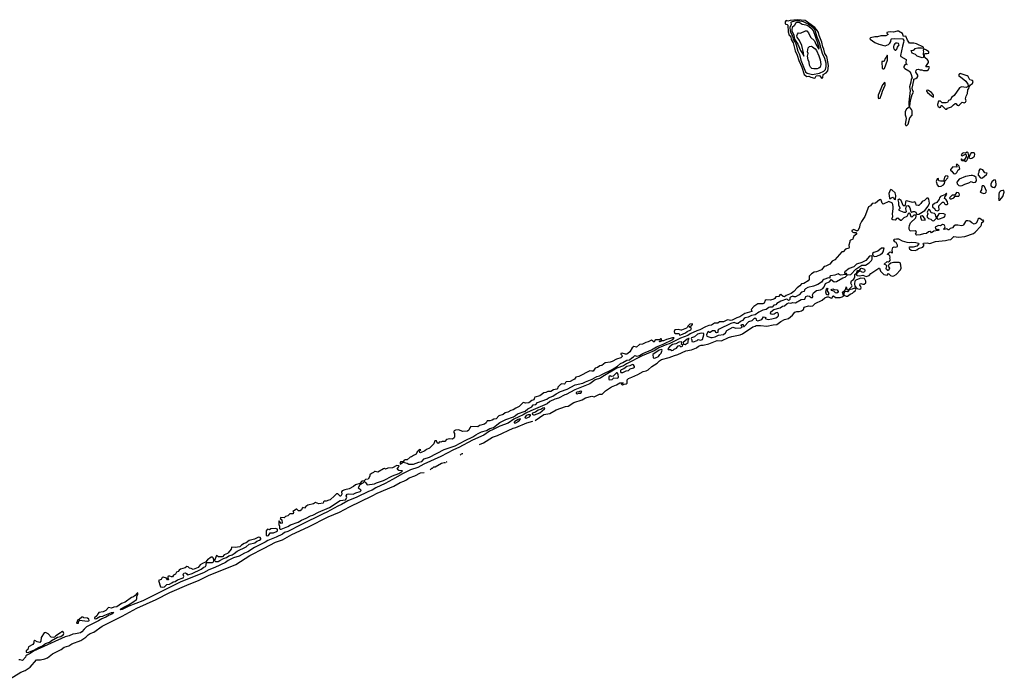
# Model space of a CAD drawing. Extents: x 2701205 to 2963787, y 496209 to 720276.
# Tile 137 of 154: x 2948319 to 2963787, y 529879 to 540249. Entities that reach past the tile are written whole.
import ezdxf

# ---------------------------------------------------------------- set-up
doc = ezdxf.new("R2010")
doc.units = 0

msp = doc.modelspace()

# ---------------------------------------------------------------- linework, layer by layer
at = {"layer": '0CON05XD'}
for points in [[(2960915, 539329), (2960935, 539333), (2960941, 539385), (2960987, 539413), (2961012, 539445), (2961026, 539525), (2961022, 539562), (2960999, 539669), (2960965, 539719), (2960952, 539785), (2960935, 539821), (2960918, 539895), (2960878, 540002), (2960869, 540045), (2960837, 540097), (2960808, 540128), (2960658, 540238), (2960535, 540249), (2960423, 540237), (2960388, 540228), (2960365, 540237), (2960355, 540232), (2960346, 540215), (2960344, 540184), (2960355, 540177), (2960375, 540175), (2960385, 540164), (2960389, 540059), (2960408, 540008), (2960424, 539995), (2960435, 539979), (2960438, 539938), (2960470, 539885), (2960501, 539761), (2960535, 539691), (2960558, 539608), (2960605, 539501), (2960645, 539385), (2960685, 539357), (2960715, 539363), (2960745, 539348), (2960805, 539332), (2960815, 539336), (2960833, 539365), (2960872, 539372), (2960887, 539365), (2960915, 539329)], [(2960775, 539385), (2960881, 539409), (2960951, 539439), (2960976, 539464), (2960990, 539515), (2960986, 539566), (2960967, 539637), (2960931, 539715), (2960882, 539885), (2960845, 539976), (2960810, 540095), (2960792, 540115), (2960705, 540177), (2960634, 540215), (2960575, 540228), (2960535, 540229), (2960493, 540225), (2960441, 540209), (2960433, 540205), (2960436, 540175), (2960420, 540125), (2960421, 540075), (2960431, 540041), (2960458, 539995), (2960468, 539945), (2960480, 539920), (2960500, 539895), (2960517, 539855), (2960543, 539755), (2960571, 539701), (2960592, 539615), (2960665, 539430), (2960688, 539408), (2960775, 539385)], [(2960635, 539674), (2960634, 539726), (2960606, 539845), (2960570, 539920), (2960531, 539975), (2960529, 539995), (2960537, 540023), (2960555, 540041), (2960585, 540038), (2960665, 540075), (2960685, 540074), (2960713, 540043), (2960744, 539974), (2960805, 539915), (2960824, 539865), (2960875, 539783), (2960876, 539804), (2960855, 539879), (2960787, 540075), (2960775, 540095), (2960701, 540155), (2960675, 540165), (2960613, 540173), (2960564, 540205), (2960528, 540205), (2960508, 540195), (2960490, 540160), (2960456, 540124), (2960448, 540095), (2960450, 540075), (2960478, 540008), (2960489, 539945), (2960544, 539865), (2960587, 539765), (2960632, 539692), (2960635, 539674)], [(2962305, 538890), (2962314, 538976), (2962341, 539075), (2962358, 539112), (2962344, 539145), (2962340, 539175), (2962367, 539295), (2962364, 539316), (2962395, 539322), (2962420, 539340), (2962427, 539355), (2962426, 539376), (2962399, 539425), (2962400, 539455), (2962415, 539468), (2962435, 539472), (2962463, 539463), (2962492, 539462), (2962515, 539449), (2962575, 539451), (2962595, 539466), (2962610, 539495), (2962605, 539507), (2962558, 539508), (2962553, 539513), (2962596, 539574), (2962594, 539595), (2962580, 539620), (2962540, 539655), (2962528, 539705), (2962544, 539716), (2962575, 539716), (2962602, 539725), (2962603, 539745), (2962565, 539772), (2962525, 539790), (2962510, 539765), (2962519, 539745), (2962514, 539725), (2962519, 539665), (2962514, 539655), (2962495, 539651), (2962416, 539675), (2962393, 539703), (2962341, 539725), (2962323, 539767), (2962355, 539768), (2962380, 539785), (2962380, 539795), (2962430, 539805), (2962486, 539806), (2962515, 539800), (2962520, 539805), (2962517, 539815), (2962405, 539867), (2962365, 539878), (2962305, 539878), (2962295, 539882), (2962265, 539927), (2962241, 539991), (2962205, 539984), (2962185, 540034), (2962125, 540066), (2962105, 540069), (2962045, 540053), (2962005, 540059), (2961960, 540055), (2961942, 540045), (2961943, 540035), (2961960, 540015), (2961925, 539994), (2961845, 539995), (2961795, 539980), (2961755, 539980), (2961683, 539965), (2961673, 539955), (2961679, 539945), (2961753, 539893), (2961815, 539866), (2961915, 539838), (2961965, 539858), (2961990, 539880), (2962005, 539905), (2962007, 539943), (2962015, 539949), (2962055, 539955), (2962195, 539949), (2962208, 539922), (2962205, 539889), (2962185, 539835), (2962156, 539685), (2962162, 539672), (2962243, 539625), (2962239, 539569), (2962250, 539550), (2962260, 539545), (2962245, 539550), (2962225, 539539), (2962211, 539515), (2962211, 539495), (2962225, 539481), (2962288, 539445), (2962305, 539427), (2962318, 539405), (2962338, 539335), (2962322, 539315), (2962321, 539265), (2962300, 539195), (2962310, 539135), (2962287, 538955), (2962288, 538905), (2962295, 538890), (2962305, 538890)], [(2962085, 539768), (2962101, 539785), (2962109, 539815), (2962133, 539855), (2962125, 539874), (2962105, 539882), (2962085, 539882), (2962069, 539871), (2962051, 539849), (2962044, 539826), (2962044, 539805), (2962055, 539786), (2962075, 539769), (2962085, 539768)], [(2960845, 539474), (2960794, 539476), (2960765, 539484), (2960744, 539505), (2960729, 539535), (2960720, 539580), (2960705, 539618), (2960696, 539675), (2960704, 539715), (2960696, 539746), (2960698, 539775), (2960706, 539804), (2960725, 539830), (2960755, 539832), (2960775, 539823), (2960815, 539790), (2960835, 539764), (2960875, 539680), (2960895, 539618), (2960906, 539545), (2960895, 539504), (2960874, 539485), (2960845, 539474)], [(2961876, 539476), (2961895, 539477), (2961905, 539483), (2961954, 539615), (2961950, 539685), (2961945, 539692), (2961931, 539659), (2961915, 539640), (2961901, 539599), (2961885, 539591), (2961865, 539593), (2961861, 539579), (2961868, 539488), (2961876, 539476)], [(2962865, 538840), (2962885, 538842), (2962895, 538860), (2962955, 538880), (2962987, 538913), (2963015, 538930), (2963025, 538932), (2963046, 538906), (2963068, 538902), (2963082, 538908), (2963125, 538952), (2963155, 538942), (2963178, 538952), (2963186, 538975), (2963178, 539005), (2963187, 539045), (2963209, 539091), (2963212, 539145), (2963229, 539165), (2963236, 539195), (2963254, 539226), (2963285, 539246), (2963298, 539275), (2963285, 539291), (2963245, 539302), (2963218, 539355), (2963205, 539365), (2963095, 539402), (2963081, 539399), (2963069, 539375), (2963073, 539365), (2963100, 539350), (2963181, 539281), (2963215, 539235), (2963218, 539212), (2963207, 539193), (2963187, 539183), (2963115, 539191), (2963085, 539178), (2963001, 539059), (2962956, 539025), (2962940, 538990), (2962912, 538978), (2962893, 538947), (2962875, 538941), (2962813, 538943), (2962785, 538966), (2962755, 538969), (2962737, 538915), (2962737, 538905), (2962750, 538885), (2962775, 538868), (2962790, 538875), (2962795, 538900), (2962805, 538902), (2962865, 538840)], [(2961815, 539008), (2961835, 539014), (2961865, 539088), (2961874, 539126), (2961915, 539222), (2961916, 539255), (2961905, 539262), (2961872, 539225), (2961804, 539065), (2961804, 539015), (2961815, 539008)], [(2962675, 539030), (2962677, 539055), (2962671, 539075), (2962645, 539106), (2962595, 539138), (2962575, 539140), (2962567, 539135), (2962566, 539125), (2962581, 539105), (2962641, 539051), (2962675, 539030)], [(2962255, 538584), (2962278, 538605), (2962304, 538706), (2962341, 538749), (2962340, 538815), (2962329, 538839), (2962295, 538880), (2962248, 538842), (2962229, 538805), (2962228, 538755), (2962241, 538721), (2962244, 538695), (2962229, 538605), (2962238, 538588), (2962255, 538584)], [(2963185, 538021), (2963199, 538035), (2963212, 538065), (2963212, 538085), (2963228, 538112), (2963217, 538157), (2963205, 538164), (2963175, 538153), (2963144, 538156), (2963124, 538146), (2963110, 538125), (2963114, 538114), (2963125, 538111), (2963175, 538133), (2963187, 538125), (2963186, 538094), (2963155, 538040), (2963132, 538042), (2963115, 538060), (2963110, 538055), (2963110, 538045), (2963120, 538035), (2963155, 538033), (2963185, 538021)], [(2963255, 538066), (2963275, 538074), (2963309, 538091), (2963320, 538105), (2963322, 538135), (2963314, 538154), (2963265, 538154), (2963249, 538135), (2963232, 538075), (2963255, 538066)], [(2963005, 537826), (2963025, 537833), (2963042, 537848), (2963064, 537886), (2963088, 537905), (2963076, 537945), (2963045, 537977), (2963031, 537965), (2963042, 537945), (2963039, 537931), (2962976, 537934), (2962940, 537895), (2962942, 537885), (2962965, 537870), (2962991, 537831), (2963005, 537826)], [(2963425, 537758), (2963445, 537764), (2963508, 537815), (2963516, 537835), (2963479, 537839), (2963447, 537887), (2963418, 537898), (2963405, 537898), (2963386, 537875), (2963386, 537845), (2963376, 537824), (2963378, 537805), (2963412, 537762), (2963425, 537758)], [(2962755, 537628), (2962795, 537633), (2962834, 537655), (2962849, 537675), (2962855, 537700), (2962840, 537705), (2962840, 537710), (2962785, 537709), (2962762, 537715), (2962753, 537725), (2962755, 537750), (2962732, 537748), (2962717, 537705), (2962732, 537655), (2962755, 537628)], [(2962855, 537710), (2962898, 537765), (2962903, 537775), (2962898, 537788), (2962868, 537792), (2962849, 537771), (2962836, 537726), (2962840, 537710), (2962855, 537710)], [(2963095, 537638), (2963125, 537643), (2963166, 537665), (2963228, 537682), (2963265, 537704), (2963298, 537688), (2963335, 537693), (2963352, 537715), (2963346, 537766), (2963321, 537791), (2963285, 537802), (2963265, 537802), (2963177, 537783), (2963079, 537741), (2963042, 537695), (2963046, 537666), (2963075, 537641), (2963095, 537638)], [(2963625, 537613), (2963646, 537624), (2963661, 537655), (2963653, 537713), (2963645, 537731), (2963624, 537726), (2963590, 537700), (2963573, 537665), (2963573, 537645), (2963581, 537631), (2963605, 537615), (2963625, 537613)], [(2962075, 537422), (2962080, 537425), (2962082, 537485), (2962073, 537525), (2962025, 537571), (2962005, 537577), (2961995, 537568), (2961974, 537515), (2961982, 537445), (2961985, 537440), (2962005, 537440), (2962015, 537450), (2962038, 537458), (2962048, 537448), (2962055, 537430), (2962075, 537422)], [(2962935, 537434), (2962955, 537434), (2962995, 537449), (2963015, 537474), (2963073, 537477), (2963084, 537495), (2963079, 537519), (2963065, 537529), (2963035, 537531), (2963009, 537491), (2962970, 537490), (2962930, 537455), (2962926, 537445), (2962935, 537434)], [(2963465, 537519), (2963485, 537522), (2963504, 537535), (2963506, 537555), (2963476, 537626), (2963465, 537636), (2963441, 537639), (2963432, 537628), (2963430, 537575), (2963409, 537545), (2963414, 537535), (2963435, 537526), (2963465, 537519)], [(2963715, 537413), (2963762, 537468), (2963787, 537535), (2963782, 537562), (2963765, 537566), (2963739, 537561), (2963720, 537550), (2963707, 537533), (2963699, 537505), (2963703, 537445), (2963698, 537425), (2963703, 537413), (2963715, 537413)], [(2962156, 536316), (2962166, 536345), (2962162, 536392), (2962152, 536425), (2962134, 536434), (2962045, 536433), (2962005, 536422), (2961974, 536396), (2961963, 536375), (2961982, 536345), (2961975, 536317), (2961965, 536306), (2961956, 536306), (2961935, 536321), (2961929, 536335), (2961939, 536379), (2961932, 536392), (2961902, 536405), (2961945, 536448), (2961966, 536444), (2961985, 536453), (2961997, 536475), (2961990, 536495), (2961994, 536515), (2961990, 536535), (2961975, 536550), (2961950, 536555), (2961950, 536565), (2961965, 536581), (2961995, 536598), (2962010, 536595), (2962025, 536580), (2962030, 536595), (2962026, 536626), (2962036, 536665), (2962055, 536680), (2962085, 536674), (2962108, 536685), (2962111, 536705), (2962090, 536745), (2962069, 536759), (2962051, 536785), (2962055, 536796), (2962094, 536806), (2962126, 536806), (2962184, 536774), (2962255, 536750), (2962305, 536747), (2962335, 536754), (2962395, 536748), (2962440, 536735), (2962442, 536725), (2962414, 536686), (2962355, 536672), (2962295, 536671), (2962287, 536665), (2962298, 536645), (2962325, 536624), (2962385, 536621), (2962415, 536631), (2962438, 536652), (2962507, 536675), (2962530, 536705), (2962512, 536725), (2962515, 536736), (2962575, 536740), (2962615, 536729), (2962705, 536760), (2962865, 536776), (2962905, 536789), (2962945, 536795), (2962995, 536839), (2963065, 536832), (2963167, 536843), (2963302, 536888), (2963330, 536910), (2963418, 537002), (2963431, 537025), (2963435, 537060), (2963460, 537075), (2963465, 537090), (2963455, 537098), (2963442, 537092), (2963405, 537122), (2963385, 537126), (2963371, 537115), (2963366, 537085), (2963345, 537051), (2963315, 537037), (2963275, 537054), (2963245, 537080), (2963215, 537086), (2963195, 537086), (2963175, 537075), (2963148, 537025), (2963135, 537014), (2963115, 537009), (2963055, 537019), (2963013, 537017), (2962992, 537005), (2962973, 536977), (2962936, 536964), (2962916, 536944), (2962905, 536944), (2962888, 536958), (2962875, 536960), (2962845, 536950), (2962834, 536954), (2962851, 536975), (2962856, 536995), (2962843, 537023), (2962815, 537029), (2962785, 537008), (2962755, 537016), (2962709, 536995), (2962703, 536985), (2962704, 536964), (2962715, 536953), (2962745, 536956), (2962766, 536946), (2962750, 536935), (2962678, 536922), (2962645, 536898), (2962628, 536918), (2962615, 536921), (2962595, 536914), (2962565, 536887), (2962517, 536883), (2962466, 536866), (2962405, 536862), (2962392, 536875), (2962408, 536905), (2962401, 536921), (2962385, 536928), (2962308, 536925), (2962294, 536955), (2962290, 536980), (2962295, 537012), (2962315, 537057), (2962399, 537135), (2962402, 537162), (2962397, 537177), (2962368, 537175), (2962335, 537147), (2962325, 537148), (2962308, 537198), (2962294, 537206), (2962274, 537196), (2962255, 537157), (2962207, 537133), (2962165, 537090), (2962155, 537090), (2962115, 537130), (2962095, 537122), (2962072, 537098), (2962035, 537101), (2962020, 537115), (2962036, 537154), (2962031, 537195), (2962042, 537275), (2962042, 537312), (2962028, 537365), (2961975, 537390), (2961885, 537350), (2961866, 537366), (2961854, 537414), (2961845, 537420), (2961825, 537416), (2961765, 537367), (2961713, 537357), (2961686, 537325), (2961653, 537307), (2961598, 537155), (2961542, 537078), (2961518, 537025), (2961514, 536985), (2961485, 536932), (2961465, 536927), (2961425, 536950), (2961394, 536936), (2961393, 536925), (2961405, 536911), (2961425, 536902), (2961455, 536902), (2961466, 536886), (2961463, 536875), (2961422, 536845), (2961415, 536818), (2961405, 536801), (2961385, 536787), (2961370, 536785), (2961362, 536775), (2961362, 536755), (2961346, 536705), (2961349, 536665), (2961342, 536655), (2961291, 536639), (2961255, 536600), (2961235, 536598), (2961127, 536473), (2961085, 536454), (2961045, 536404), (2960985, 536374), (2960955, 536368), (2960915, 536319), (2960835, 536287), (2960800, 536280), (2960756, 536254), (2960720, 536215), (2960723, 536165), (2960707, 536145), (2960635, 536103), (2960602, 536098), (2960577, 536065), (2960533, 536035), (2960478, 535975), (2960436, 535945), (2960358, 535912), (2960334, 535894), (2960315, 535899), (2960275, 535930), (2960259, 535921), (2960245, 535899), (2960195, 535893), (2960180, 535865), (2960165, 535854), (2960115, 535838), (2960046, 535844), (2960028, 535832), (2960012, 535795), (2959995, 535780), (2959915, 535783), (2959850, 535740), (2959812, 535695), (2959818, 535662), (2959709, 535631), (2959633, 535575), (2959585, 535561), (2959514, 535524), (2959491, 535521), (2959439, 535531), (2959375, 535497), (2959315, 535497), (2959285, 535480), (2959235, 535479), (2959185, 535446), (2959145, 535440), (2959095, 535421), (2959005, 535374), (2958954, 535356), (2958852, 535308), (2958815, 535285), (2958700, 535240), (2958524, 535155), (2958483, 535143), (2958360, 535090), (2958286, 535045), (2958098, 534962), (2957852, 534838), (2957805, 534808), (2957702, 534768), (2957478, 534642), (2957444, 534615), (2957361, 534589), (2957275, 534526), (2957038, 534432), (2956905, 534356), (2956881, 534349), (2956785, 534297), (2956728, 534282), (2956646, 534244), (2956605, 534212), (2956350, 534100), (2956269, 534061), (2956229, 534035), (2956162, 534008), (2956083, 533967), (2955994, 533905), (2955860, 533860), (2955759, 533805), (2955700, 533780), (2955611, 533719), (2955433, 533637), (2955215, 533522), (2955132, 533488), (2954935, 533382), (2954670, 533260), (2954575, 533210), (2954460, 533170), (2954331, 533109), (2954175, 533019), (2954062, 532955), (2953912, 532888), (2953854, 532855), (2953797, 532833), (2953615, 532743), (2953473, 532687), (2953375, 532625), (2953317, 532603), (2953146, 532505), (2953088, 532482), (2952734, 532306), (2952531, 532205), (2952481, 532189), (2952445, 532163), (2952346, 532115), (2952218, 532062), (2952175, 532033), (2952009, 531951), (2951905, 531885), (2951848, 531862), (2951768, 531815), (2951680, 531790), (2951595, 531749), (2951552, 531715), (2951384, 531635), (2951290, 531600), (2951208, 531555), (2950850, 531410), (2950254, 531115), (2950031, 531029), (2949930, 530975), (2949902, 530972), (2949908, 530985), (2949974, 531026), (2950030, 531050), (2950098, 531092), (2950153, 531135), (2950160, 531145), (2950157, 531183), (2950176, 531215), (2950175, 531240), (2950162, 531235), (2950133, 531197), (2950108, 531175), (2950075, 531163), (2949977, 531093), (2949917, 531073), (2949845, 531021), (2949796, 531014), (2949762, 530998), (2949715, 531009), (2949670, 530960), (2949628, 530942), (2949562, 530928), (2949549, 530915), (2949533, 530875), (2949492, 530848), (2949494, 530834), (2949505, 530829), (2949527, 530833), (2949575, 530866), (2949625, 530872), (2949655, 530889), (2949763, 530927), (2949798, 530928), (2949766, 530905), (2949723, 530887), (2949674, 530855), (2949610, 530830), (2949555, 530797), (2949368, 530702), (2949330, 530670), (2949295, 530624), (2949275, 530611), (2949195, 530593), (2949155, 530591), (2949096, 530565), (2949032, 530548), (2948538, 530322), (2948485, 530286), (2948429, 530261), (2948414, 530246), (2948412, 530225), (2948365, 530174), (2948325, 530184), (2948307, 530183)], [(2962415, 537188), (2962445, 537191), (2962539, 537251), (2962593, 537315), (2962610, 537365), (2962600, 537425), (2962591, 537441), (2962569, 537441), (2962535, 537407), (2962499, 537391), (2962475, 537357), (2962445, 537329), (2962435, 537326), (2962402, 537335), (2962398, 537365), (2962380, 537385), (2962345, 537374), (2962255, 537400), (2962242, 537395), (2962237, 537385), (2962228, 537332), (2962217, 537323), (2962205, 537322), (2962198, 537328), (2962168, 537408), (2962135, 537430), (2962112, 537415), (2962123, 537375), (2962124, 537334), (2962147, 537295), (2962145, 537280), (2962130, 537265), (2962132, 537252), (2962211, 537221), (2962239, 537221), (2962248, 537235), (2962238, 537275), (2962250, 537325), (2962275, 537327), (2962305, 537290), (2962321, 537231), (2962335, 537222), (2962356, 537234), (2962375, 537234), (2962395, 537223), (2962415, 537188)], [(2962735, 537244), (2962759, 537255), (2962766, 537265), (2962756, 537305), (2962759, 537325), (2962815, 537378), (2962835, 537378), (2962851, 537351), (2962865, 537341), (2962885, 537341), (2962900, 537355), (2962895, 537385), (2962867, 537427), (2962849, 537439), (2962853, 537457), (2962886, 537505), (2962880, 537515), (2962874, 537516), (2962854, 537496), (2962795, 537476), (2962783, 537467), (2962770, 537450), (2962764, 537425), (2962725, 537377), (2962689, 537361), (2962659, 537331), (2962658, 537305), (2962696, 537276), (2962702, 537252), (2962735, 537244)], [(2962675, 537087), (2962685, 537091), (2962722, 537128), (2962722, 537145), (2962711, 537161), (2962708, 537185), (2962690, 537200), (2962640, 537210), (2962615, 537260), (2962605, 537266), (2962595, 537264), (2962577, 537225), (2962583, 537195), (2962572, 537155), (2962578, 537138), (2962595, 537126), (2962634, 537114), (2962655, 537091), (2962675, 537087)], [(2962545, 537098), (2962546, 537115), (2962519, 537149), (2962495, 537163), (2962472, 537158), (2962468, 537145), (2962480, 537115), (2962480, 537100), (2962545, 537098)], [(2962755, 537113), (2962843, 537147), (2962859, 537165), (2962863, 537175), (2962858, 537185), (2962835, 537198), (2962775, 537201), (2962759, 537195), (2962727, 537143), (2962730, 537120), (2962755, 537113)], [(2961755, 536525), (2961785, 536531), (2961843, 536555), (2961875, 536585), (2961885, 536601), (2961898, 536655), (2961855, 536658), (2961801, 536609), (2961735, 536588), (2961718, 536575), (2961715, 536565), (2961726, 536535), (2961755, 536525)], [(2959195, 535254), (2959245, 535262), (2959295, 535292), (2959375, 535300), (2959405, 535324), (2959428, 535362), (2959523, 535417), (2959568, 535398), (2959646, 535404), (2959667, 535415), (2959670, 535425), (2959652, 535445), (2959659, 535455), (2959675, 535459), (2959686, 535455), (2959688, 535428), (2959698, 535425), (2959775, 535504), (2959825, 535520), (2959865, 535559), (2959885, 535556), (2959888, 535525), (2959915, 535513), (2959975, 535535), (2960004, 535576), (2960045, 535567), (2960032, 535555), (2960040, 535545), (2960075, 535536), (2960135, 535544), (2960198, 535562), (2960225, 535576), (2960240, 535595), (2960240, 535620), (2960229, 535639), (2960216, 535646), (2960205, 535643), (2960170, 535620), (2960145, 535614), (2960125, 535621), (2960112, 535635), (2960121, 535655), (2960165, 535691), (2960265, 535719), (2960304, 535746), (2960335, 535750), (2960374, 535786), (2960402, 535798), (2960435, 535791), (2960465, 535802), (2960505, 535798), (2960595, 535850), (2960654, 535856), (2960671, 535895), (2960695, 535909), (2960725, 535905), (2960755, 535884), (2960775, 535884), (2960781, 535895), (2960771, 535925), (2960788, 535955), (2960835, 535990), (2960898, 536002), (2960935, 536025), (2960955, 536048), (2960976, 536104), (2961045, 536133), (2961065, 536162), (2961115, 536128), (2961148, 536132), (2961251, 536189), (2961285, 536201), (2961322, 536238), (2961375, 536245), (2961453, 536327), (2961485, 536346), (2961551, 536389), (2961608, 536392), (2961662, 536428), (2961701, 536465), (2961712, 536485), (2961709, 536529), (2961695, 536535), (2961669, 536531), (2961613, 536465), (2961548, 536432), (2961463, 536407), (2961425, 536365), (2961352, 536338), (2961284, 536286), (2961274, 536275), (2961274, 536264), (2961305, 536262), (2961312, 536255), (2961302, 536245), (2961215, 536232), (2961191, 536241), (2961176, 536256), (2961124, 536235), (2961057, 536223), (2961044, 536215), (2961046, 536184), (2961025, 536191), (2960953, 536167), (2960938, 536155), (2960917, 536125), (2960856, 536085), (2960789, 536061), (2960702, 536038), (2960662, 536018), (2960646, 536004), (2960641, 535975), (2960603, 535967), (2960566, 535924), (2960505, 535891), (2960485, 535892), (2960463, 535903), (2960426, 535885), (2960418, 535875), (2960415, 535849), (2960405, 535839), (2960395, 535834), (2960382, 535852), (2960365, 535855), (2960275, 535825), (2960212, 535785), (2960195, 535768), (2960165, 535761), (2960142, 535728), (2960105, 535729), (2960085, 535723), (2960045, 535695), (2959995, 535682), (2959928, 535652), (2959875, 535609), (2959815, 535598), (2959765, 535571), (2959716, 535564), (2959698, 535552), (2959675, 535518), (2959645, 535503), (2959608, 535472), (2959581, 535471), (2959545, 535486), (2959492, 535475), (2959305, 535385), (2959292, 535375), (2959286, 535356), (2959287, 535333), (2959266, 535324), (2959255, 535330), (2959246, 535355), (2959235, 535359), (2959205, 535355), (2959165, 535331), (2959153, 535333), (2959135, 535349), (2959127, 535343), (2959108, 535295), (2959114, 535274), (2959175, 535254), (2959195, 535254)], [(2956418, 533950), (2956555, 534040), (2956645, 534060), (2956744, 534116), (2956895, 534168), (2956935, 534172), (2957025, 534230), (2957155, 534273), (2957205, 534302), (2957305, 534328), (2957345, 534322), (2957365, 534328), (2957425, 534362), (2957467, 534363), (2957520, 534415), (2957615, 534478), (2957692, 534508), (2957745, 534540), (2957798, 534538), (2957795, 534530), (2957770, 534525), (2957795, 534510), (2957815, 534520), (2957845, 534522), (2957860, 534535), (2957860, 534585), (2957885, 534607), (2957935, 534630), (2958031, 534669), (2958115, 534718), (2958162, 534728), (2958194, 534746), (2958247, 534795), (2958333, 534847), (2958371, 534885), (2958402, 534905), (2958522, 534938), (2958605, 534972), (2958657, 534983), (2958785, 535044), (2958875, 535061), (2958950, 535090), (2958985, 535117), (2959025, 535133), (2959056, 535134), (2959145, 535154), (2959277, 535203), (2959345, 535198), (2959455, 535253), (2959505, 535270), (2959635, 535294), (2959672, 535312), (2959835, 535420), (2959875, 535430), (2959888, 535442), (2959955, 535442), (2960055, 535432), (2960156, 535454), (2960215, 535459), (2960278, 535505), (2960336, 535534), (2960395, 535550), (2960458, 535602), (2960495, 535652), (2960525, 535662), (2960565, 535662), (2960600, 535670), (2960630, 535695), (2960645, 535728), (2960712, 535748), (2960746, 535746), (2960778, 535752), (2960817, 535785), (2960928, 535842), (2960966, 535874), (2961005, 535894), (2961025, 535891), (2961065, 535870), (2961084, 535876), (2961095, 535902), (2961105, 535907), (2961135, 535880), (2961209, 535881), (2961239, 535891), (2961258, 535902), (2961262, 535915), (2961243, 535965), (2961280, 535990), (2961296, 536014), (2961305, 536048), (2961311, 536011), (2961325, 536000), (2961339, 536001), (2961394, 536055), (2961397, 536067), (2961376, 536105), (2961387, 536143), (2961422, 536168), (2961439, 536205), (2961441, 536245), (2961470, 536270), (2961475, 536299), (2961485, 536306), (2961514, 536306), (2961532, 536335), (2961545, 536342), (2961589, 536325), (2961594, 536305), (2961588, 536285), (2961565, 536274), (2961515, 536302), (2961487, 536275), (2961470, 536270), (2961464, 536234), (2961476, 536226), (2961515, 536221), (2961565, 536234), (2961615, 536213), (2961665, 536226), (2961690, 536260), (2961815, 536344), (2961825, 536342), (2961840, 536295), (2961895, 536243), (2961945, 536234), (2961965, 536260), (2962000, 536230), (2962025, 536218), (2962049, 536221), (2962089, 536241), (2962156, 536316)], [(2961515, 536014), (2961535, 536022), (2961540, 536035), (2961534, 536055), (2961516, 536075), (2961525, 536094), (2961535, 536104), (2961565, 536091), (2961585, 536090), (2961609, 536111), (2961610, 536140), (2961598, 536168), (2961588, 536178), (2961535, 536186), (2961515, 536182), (2961456, 536154), (2961441, 536139), (2961431, 536095), (2961441, 536061), (2961472, 536022), (2961515, 536014)], [(2961015, 535919), (2960995, 535930), (2960982, 535968), (2960995, 536018), (2961005, 536030), (2961012, 536025), (2961000, 535995), (2961032, 535945), (2961015, 535919)], [(2961155, 535951), (2961135, 535956), (2961110, 535980), (2961075, 535991), (2961069, 536005), (2961095, 536020), (2961115, 536009), (2961161, 536001), (2961179, 535975), (2961176, 535965), (2961155, 535951)], [(2961302, 535902), (2961325, 535904), (2961365, 535933), (2961402, 535948), (2961425, 535973), (2961446, 535984), (2961456, 536005), (2961449, 536019), (2961435, 536026), (2961399, 536011), (2961350, 536000), (2961335, 535973), (2961325, 535969), (2961305, 535978), (2961277, 535973), (2961266, 535945), (2961268, 535918), (2961302, 535902)], [(2958682, 535292), (2958705, 535294), (2958776, 535324), (2958804, 535346), (2958862, 535375), (2958872, 535392), (2958840, 535415), (2958840, 535425), (2958875, 535438), (2958890, 535455), (2958890, 535465), (2958849, 535461), (2958815, 535430), (2958812, 535415), (2958795, 535399), (2958715, 535369), (2958703, 535367), (2958665, 535381), (2958613, 535375), (2958601, 535345), (2958603, 535323), (2958617, 535317), (2958666, 535316), (2958678, 535308), (2958682, 535292)], [(2954295, 533260), (2954345, 533292), (2954405, 533278), (2954434, 533264), (2954505, 533264), (2954587, 533293), (2954637, 533303), (2954674, 533346), (2954755, 533374), (2954985, 533491), (2955158, 533552), (2955315, 533636), (2955438, 533692), (2955482, 533725), (2955521, 533745), (2955575, 533768), (2955651, 533789), (2955705, 533820), (2955761, 533839), (2955862, 533918), (2955905, 533936), (2955954, 533966), (2956075, 534006), (2956110, 534025), (2956137, 534053), (2956257, 534095), (2956301, 534129), (2956366, 534164), (2956386, 534194), (2956425, 534198), (2956455, 534232), (2956602, 534285), (2956627, 534303), (2956695, 534331), (2956745, 534369), (2956815, 534406), (2956917, 534443), (2957045, 534511), (2957165, 534533), (2957205, 534555), (2957312, 534598), (2957385, 534641), (2957428, 534652), (2957465, 534671), (2957628, 534752), (2957708, 534802), (2957758, 534845), (2957795, 534858), (2957855, 534894), (2957897, 534903), (2957935, 534933), (2957963, 534947), (2957985, 534970), (2958015, 534961), (2958055, 534969), (2958108, 535002), (2958245, 535060), (2958325, 535106), (2958425, 535147), (2958577, 535223), (2958600, 535250), (2958575, 535249), (2958478, 535222), (2958435, 535202), (2958400, 535200), (2958400, 535195), (2958375, 535182), (2958370, 535185), (2958375, 535200), (2958400, 535200), (2958400, 535225), (2958395, 535230), (2958385, 535230), (2958372, 535218), (2958312, 535218), (2958297, 535205), (2958285, 535180), (2958262, 535202), (2958245, 535209), (2958194, 535186), (2958155, 535176), (2958105, 535149), (2958055, 535143), (2958009, 535101), (2957965, 535113), (2957938, 535092), (2957906, 535025), (2957875, 534999), (2957855, 534992), (2957835, 534993), (2957785, 535008), (2957765, 535000), (2957763, 534993), (2957777, 534977), (2957783, 534955), (2957765, 534934), (2957695, 534913), (2957626, 534874), (2957595, 534863), (2957515, 534854), (2957465, 534812), (2957435, 534807), (2957395, 534779), (2957361, 534769), (2957328, 534725), (2957305, 534721), (2957275, 534728), (2957105, 534637), (2957055, 534630), (2957032, 534598), (2957012, 534585), (2956965, 534561), (2956904, 534556), (2956892, 534545), (2956885, 534522), (2956875, 534517), (2956837, 534523), (2956816, 534514), (2956783, 534485), (2956775, 534470), (2956766, 534445), (2956755, 534438), (2956705, 534430), (2956665, 534406), (2956615, 534406), (2956585, 534390), (2956555, 534383), (2956490, 534335), (2956414, 534316), (2956406, 534305), (2956398, 534272), (2956365, 534262), (2956315, 534223), (2956265, 534219), (2956235, 534230), (2956222, 534228), (2956165, 534166), (2956115, 534144), (2956073, 534115), (2956034, 534106), (2955985, 534078), (2955945, 534070), (2955915, 534041), (2955845, 534022), (2955805, 533972), (2955765, 533970), (2955742, 533955), (2955705, 533944), (2955665, 533942), (2955645, 533910), (2955621, 533889), (2955540, 533870), (2955515, 533849), (2955405, 533852), (2955390, 533835), (2955376, 533794), (2955355, 533778), (2955277, 533773), (2955215, 533802), (2955165, 533798), (2955145, 533788), (2955138, 533775), (2955138, 533758), (2955150, 533745), (2955150, 533685), (2955142, 533675), (2955120, 533655), (2955075, 533659), (2955023, 533647), (2954995, 533617), (2954955, 533617), (2954935, 533608), (2954915, 533610), (2954895, 533584), (2954878, 533595), (2954868, 533628), (2954843, 533627), (2954825, 533580), (2954756, 533514), (2954710, 533490), (2954685, 533470), (2954615, 533438), (2954603, 533443), (2954602, 533468), (2954620, 533485), (2954595, 533490), (2954590, 533475), (2954562, 533455), (2954545, 533418), (2954505, 533400), (2954475, 533377), (2954455, 533372), (2954405, 533330), (2954375, 533332), (2954357, 533323), (2954345, 533300), (2954303, 533297), (2954294, 533286), (2954295, 533260)], [(2958775, 535144), (2958818, 535175), (2958821, 535205), (2958836, 535236), (2958825, 535238), (2958805, 535229), (2958744, 535175), (2958747, 535147), (2958775, 535144)], [(2958905, 535184), (2958960, 535205), (2958975, 535223), (2959013, 535213), (2959047, 535223), (2959067, 535295), (2959065, 535315), (2959025, 535321), (2958966, 535305), (2958921, 535265), (2958875, 535249), (2958870, 535235), (2958878, 535215), (2958878, 535188), (2958905, 535184)], [(2958285, 534929), (2958305, 534932), (2958355, 534955), (2958373, 534987), (2958398, 535005), (2958410, 535055), (2958406, 535065), (2958365, 535055), (2958263, 534985), (2958268, 534935), (2958285, 534929)], [(2958565, 535049), (2958585, 535055), (2958599, 535071), (2958636, 535085), (2958665, 535122), (2958686, 535126), (2958706, 535106), (2958732, 535115), (2958736, 535136), (2958714, 535145), (2958719, 535175), (2958713, 535183), (2958675, 535178), (2958629, 535151), (2958575, 535142), (2958526, 535105), (2958502, 535075), (2958505, 535063), (2958545, 535062), (2958565, 535049)], [(2957764, 534704), (2957795, 534705), (2957845, 534727), (2957885, 534734), (2957908, 534762), (2957961, 534775), (2957977, 534785), (2957977, 534795), (2957961, 534821), (2957946, 534826), (2957904, 534806), (2957856, 534795), (2957809, 534761), (2957768, 534745), (2957758, 534735), (2957756, 534716), (2957764, 534704)], [(2957589, 534589), (2957625, 534592), (2957655, 534617), (2957705, 534612), (2957724, 534625), (2957719, 534675), (2957705, 534698), (2957695, 534697), (2957643, 534647), (2957615, 534640), (2957595, 534648), (2957576, 534635), (2957574, 534594), (2957589, 534589)], [(2957075, 534365), (2957105, 534376), (2957135, 534379), (2957150, 534405), (2957125, 534408), (2957105, 534399), (2957072, 534395), (2957059, 534385), (2957059, 534375), (2957075, 534365)], [(2956405, 534035), (2956489, 534071), (2956565, 534131), (2956566, 534145), (2956535, 534140), (2956505, 534119), (2956465, 534109), (2956422, 534078), (2956376, 534065), (2956368, 534055), (2956371, 534045), (2956389, 534035), (2956405, 534035)], [(2956085, 533910), (2956115, 533913), (2956160, 533935), (2956188, 533968), (2956182, 533972), (2956149, 533965), (2956095, 533932), (2956085, 533921), (2956085, 533910)], [(2956275, 533985), (2956328, 534005), (2956344, 534025), (2956341, 534035), (2956306, 534036), (2956275, 534025), (2956252, 533995), (2956258, 533988), (2956275, 533985)], [(2955542, 533569), (2955605, 533597), (2955744, 533685), (2955825, 533714), (2956073, 533827), (2956115, 533836), (2956285, 533911), (2956382, 533935)], [(2955236, 533401), (2955260, 533425), (2955275, 533430), (2955282, 533427)], [(2952411, 532241), (2952425, 532241), (2952529, 532281), (2952574, 532306), (2952691, 532349), (2952745, 532383), (2952819, 532411), (2952885, 532449), (2952925, 532460), (2953013, 532505), (2953188, 532582), (2953355, 532692), (2953437, 532703), (2953460, 532735), (2953447, 532765), (2953465, 532789), (2953485, 532796), (2953555, 532791), (2953599, 532811), (2953665, 532830), (2953681, 532845), (2953677, 532855), (2953642, 532882), (2953644, 532905), (2953670, 532940), (2953715, 532966), (2953735, 532990), (2953757, 532967), (2953775, 532937), (2953890, 532950), (2953925, 532969), (2954036, 533004), (2954173, 533077), (2954276, 533114), (2954322, 533145), (2954332, 533155), (2954329, 533159), (2954275, 533164), (2954252, 533175), (2954248, 533185), (2954272, 533215), (2954280, 533235), (2954245, 533240), (2954176, 533204), (2954101, 533199), (2954065, 533182), (2954052, 533192), (2954035, 533190), (2953946, 533134), (2953905, 533146), (2953895, 533144), (2953875, 533128), (2953844, 533116), (2953820, 533095), (2953820, 533075), (2953795, 533026), (2953751, 533019), (2953732, 532998), (2953695, 532992), (2953661, 532959), (2953593, 532937), (2953565, 532912), (2953492, 532872), (2953425, 532860), (2953386, 532844), (2953376, 532825), (2953378, 532792), (2953365, 532760), (2953355, 532758), (2953317, 532797), (2953293, 532797), (2953266, 532764), (2953195, 532700), (2953175, 532698), (2953135, 532678), (2953105, 532680), (2953092, 532668), (2953085, 532650), (2953017, 532637), (2952965, 532658), (2952932, 532638), (2952844, 532616), (2952816, 532594), (2952795, 532568), (2952765, 532578), (2952755, 532572), (2952747, 532545), (2952725, 532530), (2952700, 532530), (2952675, 532552), (2952665, 532552), (2952612, 532518), (2952620, 532505), (2952615, 532480), (2952565, 532480), (2952531, 532449), (2952495, 532440), (2952473, 532417), (2952420, 532425), (2952412, 532405), (2952438, 532385), (2952440, 532335), (2952425, 532330), (2952395, 532370), (2952390, 532365), (2952390, 532315), (2952402, 532285), (2952400, 532250), (2952411, 532241)], [(2954766, 533173), (2954792, 533198), (2954805, 533200), (2954823, 533217), (2954845, 533222), (2954945, 533278), (2954985, 533290), (2955008, 533290)], [(2955021, 533296), (2955025, 533300), (2955036, 533303)], [(2948161, 529879), (2948335, 529992), (2948402, 530018), (2948485, 530072), (2948585, 530183), (2948645, 530186), (2948715, 530201), (2948753, 530217), (2948835, 530282), (2948970, 530350), (2949015, 530386), (2949093, 530407), (2949137, 530435), (2949279, 530491), (2949357, 530543), (2949395, 530580), (2949425, 530598), (2949485, 530620), (2949613, 530715), (2949929, 530871), (2950161, 530995), (2950465, 531136), (2950675, 531244), (2950980, 531375), (2951129, 531431), (2951297, 531515), (2951389, 531551), (2951714, 531686), (2951934, 531826), (2952161, 531939), (2952335, 532033), (2952446, 532074), (2952595, 532157), (2952855, 532274), (2953166, 532434), (2953341, 532509), (2953498, 532592), (2953858, 532762), (2953935, 532806), (2954194, 532916), (2954295, 532972), (2954354, 532994), (2954397, 533013), (2954438, 533045), (2954524, 533076), (2954615, 533126), (2954675, 533130)], [(2951395, 531729), (2951421, 531729), (2951435, 531733), (2951465, 531745), (2951521, 531779), (2951565, 531793), (2951605, 531818), (2951655, 531834), (2951690, 531855), (2951736, 531894), (2951875, 531962), (2951925, 532002), (2952014, 532026), (2952045, 532053), (2952085, 532064), (2952105, 532083), (2952106, 532095), (2952095, 532109), (2952068, 532112), (2952005, 532081), (2951925, 532061), (2951875, 532027), (2951845, 532016), (2951802, 531988), (2951775, 531962), (2951705, 531950), (2951652, 531958), (2951645, 531950), (2951640, 531925), (2951595, 531867), (2951582, 531855), (2951533, 531837), (2951505, 531803), (2951444, 531804), (2951412, 531828), (2951380, 531745), (2951395, 531729)], [(2952205, 532137), (2952225, 532142), (2952240, 532155), (2952255, 532182), (2952304, 532184), (2952355, 532203), (2952367, 532215), (2952368, 532238), (2952335, 532251), (2952264, 532246), (2952245, 532230), (2952215, 532238), (2952205, 532232), (2952190, 532215), (2952192, 532145), (2952205, 532137)], [(2950565, 531328), (2950595, 531334), (2950628, 531372), (2950674, 531376), (2950710, 531395), (2950728, 531412), (2950760, 531415), (2950798, 531442), (2950885, 531477), (2950897, 531497), (2950888, 531525), (2950895, 531548), (2950925, 531552), (2950938, 531545), (2950947, 531527), (2950961, 531521), (2951027, 531543), (2951170, 531610), (2951209, 531641), (2951238, 531655), (2951250, 531675), (2951248, 531702), (2951263, 531717), (2951345, 531714), (2951358, 531722), (2951370, 531740), (2951371, 531755), (2951359, 531789), (2951345, 531798), (2951325, 531797), (2951268, 531755), (2951240, 531720), (2951189, 531701), (2951155, 531678), (2951120, 531635), (2951045, 531608), (2951015, 531622), (2950985, 531627), (2950965, 531647), (2950945, 531652), (2950916, 531634), (2950845, 531610), (2950822, 531595), (2950810, 531575), (2950780, 531565), (2950766, 531534), (2950735, 531518), (2950718, 531492), (2950705, 531488), (2950675, 531502), (2950655, 531502), (2950648, 531495), (2950647, 531477), (2950658, 531442), (2950642, 531445), (2950627, 531467), (2950575, 531486), (2950555, 531478), (2950541, 531449), (2950498, 531435), (2950530, 531335), (2950565, 531328)], [(2949213, 530763), (2949245, 530763), (2949248, 530792), (2949262, 530808), (2949379, 530791), (2949403, 530797), (2949408, 530805), (2949403, 530825), (2949385, 530841), (2949328, 530848), (2949315, 530858), (2949295, 530857), (2949255, 530820), (2949230, 530815), (2949213, 530763)], [(2948445, 530303), (2948543, 530337), (2948615, 530381), (2948677, 530403), (2948725, 530442), (2948785, 530463), (2948835, 530502), (2948850, 530505), (2948915, 530540), (2948966, 530554), (2949006, 530585), (2949011, 530599), (2949006, 530615), (2948985, 530630), (2948975, 530626), (2948960, 530610), (2948887, 530565), (2948866, 530544), (2948845, 530539), (2948815, 530542), (2948764, 530594), (2948725, 530617), (2948705, 530612), (2948658, 530535), (2948652, 530478), (2948635, 530460), (2948595, 530469), (2948555, 530488), (2948542, 530478), (2948539, 530451), (2948525, 530427), (2948455, 530388), (2948444, 530346), (2948418, 530325), (2948420, 530305), (2948445, 530303)]]:
    msp.add_lwpolyline(points, dxfattribs=at)

doc.saveas('drawing.dxf')
